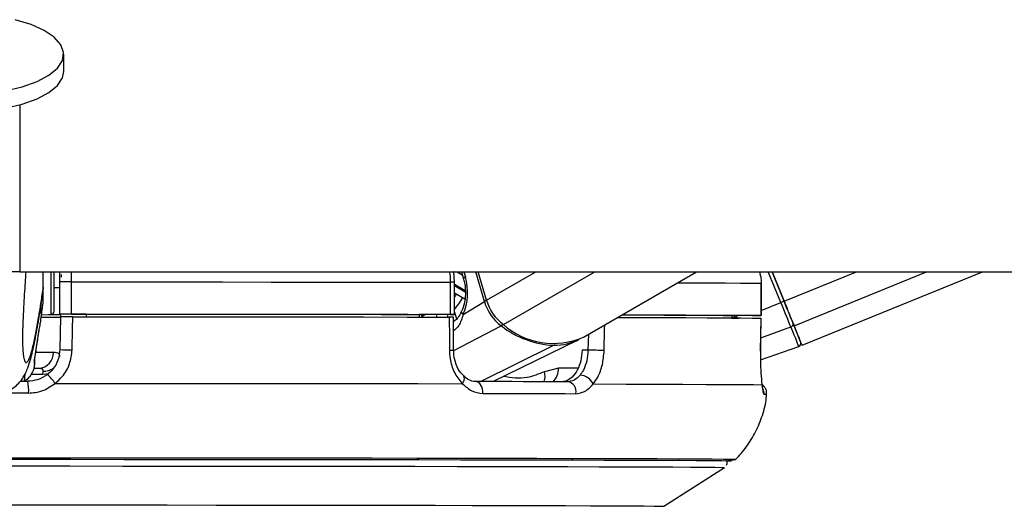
# Model space of a CAD drawing. Header units: millimetres. Extents: x 20 to 26059, y 28 to 17777.
# Tile 86 of 90: x 22570 to 22753, y 6726 to 6816. Entities that reach past the tile are written whole.
import ezdxf

# ---------------------------------------------------------------- set-up
doc = ezdxf.new("R2010")
doc.units = ezdxf.units.MM
doc.header["$LTSCALE"] = 2

msp = doc.modelspace()

# ---------------------------------------------------------------- linework, layer by layer
at = {"color": 7, "linetype": 'Continuous', "lineweight": 25}
for p, q in [((22578.3, 6806.62), (22578.3, 6809.83)), ((22570.12, 6769.33), (25025.24, 6769.33)), ((22574.5, 6766.44), (22574.5, 6769.33)), ((22576.5, 6761.96), (22576.5, 6769.32)), ((22577.5, 6769.33), (22577.5, 6767.43)), ((22651.03, 6767.37), (22650.91, 6769.3)), ((22652.33, 6769.33), (22652.74, 6767.93)), ((22657.01, 6764.03), (22655.48, 6769.33)), ((22675.06, 6757.15), (22696.1, 6769.33)), ((22712.4, 6763.83), (22710.16, 6769.33)), ((22710.16, 6769.33), (22712.4, 6763.82)), ((22715.74, 6755.63), (22749.32, 6769.33)), ((22577.5, 6767.43), (22577.5, 6761.43)), ((22579.77, 6761.43), (22579.77, 6767.43)), ((22650.26, 6767.37), (22650.26, 6761.37)), ((22651.05, 6761.37), (22651.05, 6767.37)), ((22574.5, 6766.43), (22574.42, 6765.63)), ((22574.5, 6766.44), (22574.5, 6766.43)), ((22574.5, 6764.1), (22574.5, 6766.43)), ((22576.5, 6766.39), (22577.5, 6766.39)), ((22651.05, 6765.42), (22652.96, 6764.28)), ((22708.12, 6767.18), (22708.12, 6761.18)), ((22708.14, 6767.18), (22708.12, 6767.18)), ((22708.14, 6761.18), (22708.14, 6767.18)), ((22652.68, 6761.37), (22656.62, 6763.79)), ((22574.02, 6760.34), (22574.41, 6763.15)), ((22574.15, 6761.27), (22575.93, 6761.36)), ((22577.5, 6761.4), (22577.5, 6761.43)), ((22582.5, 6761.4), (22577.5, 6761.4)), ((22577.5, 6761.4), (22577.5, 6761.38)), ((22577.5, 6761.38), (22577.71, 6761.38)), ((22577.5, 6761.36), (22577.5, 6761.38)), ((22577.71, 6760.93), (22577.6, 6754.82)), ((22577.71, 6761.4), (22577.71, 6760.9)), ((22582.5, 6761.42), (22582.5, 6760.93)), ((22650.46, 6761.37), (22644.46, 6761.36)), ((22644.47, 6761.37), (22644.46, 6760.88)), ((22650.89, 6754.73), (22650.88, 6760.87)), ((22702.66, 6761.19), (22702.65, 6760.73)), ((22702.65, 6760.68), (22703.94, 6760.68)), ((22706.14, 6761.18), (22702.66, 6761.18)), ((22708.01, 6754.51), (22708.11, 6760.68)), ((22708.08, 6760.68), (22708.09, 6760.68)), ((22572.92, 6753.22), (22573.7, 6758.58)), ((22573.64, 6758.32), (22573.71, 6758.58)), ((22658.2, 6748.86), (22674.07, 6756.63)), ((22650.89, 6754.73), (22650.89, 6754.74)), ((22675.9, 6754.71), (22674.8, 6754.71)), ((22708, 6752.93), (22715.14, 6755.42)), ((22708, 6754.51), (22708.02, 6754.51)), ((22572.93, 6753.22), (22572.94, 6753.28)), ((22572.69, 6751.36), (22573.69, 6751.36)), ((22574.43, 6750.8), (22574.36, 6750.21)), ((22670.42, 6751.36), (22667.79, 6750.71)), ((22570.38, 6748.93), (22571.6, 6748.93)), ((22652.72, 6749.93), (22652.7, 6749.95)), ((22690.03, 6725.63), (22701.34, 6732.86))]:
    msp.add_line(p, q, dxfattribs=at)
at = {"color": 8, "linetype": 'Continuous', "lineweight": 25}
for p, q in [((22570.11, 6800.4), (22570.12, 6769.33)), ((22575.93, 6769.29), (22575.93, 6761.36)), ((22579.77, 6767.43), (22579.76, 6769.33)), ((22651.53, 6769.33), (22652.5, 6768.76)), ((22652.8, 6769.33), (22653.09, 6768.35)), ((22656.62, 6763.79), (22655.02, 6769.33)), ((22657.01, 6764.03), (22666.17, 6769.33)), ((22660.15, 6759.47), (22677.17, 6769.33)), ((22711.82, 6763.59), (22709.47, 6769.33)), ((22712.4, 6763.83), (22725.89, 6769.33)), ((22714.26, 6759.26), (22738.94, 6769.33)), ((22653.03, 6765.78), (22651.05, 6766.96)), ((22651.05, 6766.76), (22653.05, 6765.57)), ((22708.14, 6762.08), (22711.82, 6763.59)), ((22651.05, 6761.82), (22651.42, 6760.53)), ((22645.01, 6760.98), (22645.04, 6760.88)), ((22645.18, 6760.88), (22645.13, 6761.05)), ((22647.62, 6761.36), (22647.76, 6760.88)), ((22649.89, 6760.87), (22649.75, 6761.37)), ((22705.91, 6761.17), (22705.91, 6761.18)), ((22650.94, 6754.63), (22659.74, 6759.25)), ((22708.05, 6757.03), (22713.67, 6759.05)), ((22675.97, 6757.67), (22675.9, 6754.71)), ((22655.86, 6748.86), (22669.55, 6755.63)), ((22674.04, 6751.36), (22670.42, 6751.36)), ((22570.99, 6748.93), (22571.11, 6750.29)), ((22574.36, 6750.21), (22572.25, 6750.21)), ((22701.34, 6732.86), (22701.34, 6732.86)), ((22702.42, 6734.04), (22702.42, 6734.04)), ((22702.6, 6734.04), (22702.6, 6734.04))]:
    msp.add_line(p, q, dxfattribs=at)
at = {"color": 7, "linetype": 'Continuous', "lineweight": 25, "flags": 128}
for points in [[(22567.42, 6802.99), (22570.59, 6803.75), (22573.34, 6804.73), (22575.56, 6805.91), (22577.15, 6807.24), (22578.07, 6808.67), (22578.28, 6810.15), (22577.76, 6811.61), (22576.55, 6813.01), (22574.67, 6814.28), (22572.22, 6815.38), (22569.27, 6816.27)], [(22541.23, 6804.84), (22542.45, 6803.45), (22544.32, 6802.17), (22546.78, 6801.07), (22549.72, 6800.18), (22553.04, 6799.54), (22556.61, 6799.17), (22560.29, 6799.09), (22563.94, 6799.3), (22567.42, 6799.79), (22570.59, 6800.54), (22573.34, 6801.52), (22575.56, 6802.71), (22577.15, 6804.04), (22578.07, 6805.47), (22578.3, 6806.62)], [(22577.84, 6768.81), (22577.84, 6768.81), (22577.84, 6768.79), (22577.84, 6768.76), (22577.84, 6768.72), (22577.84, 6768.66), (22577.84, 6768.58), (22577.84, 6768.5), (22577.84, 6768.41), (22577.84, 6768.32)], [(22579.77, 6767.43), (22589.27, 6767.43), (22598.66, 6767.42), (22607.88, 6767.42), (22616.9, 6767.41), (22625.68, 6767.4), (22634.19, 6767.4), (22642.4, 6767.39), (22650.26, 6767.37)], [(22713.67, 6759.05), (22713.5, 6759.46), (22713.31, 6759.93), (22713.1, 6760.46), (22712.86, 6761.03), (22712.62, 6761.63), (22712.36, 6762.27), (22712.09, 6762.92), (22711.82, 6763.59)], [(22714.26, 6759.26), (22714.1, 6759.68), (22713.9, 6760.15), (22713.69, 6760.68), (22713.45, 6761.25), (22713.2, 6761.86), (22712.94, 6762.5), (22712.68, 6763.16), (22712.4, 6763.83)], [(22712.4, 6763.82), (22712.65, 6763.23), (22712.89, 6762.64), (22713.12, 6762.07), (22713.34, 6761.52), (22713.55, 6761.01), (22713.74, 6760.54), (22713.92, 6760.11), (22714.07, 6759.74)], [(22575.46, 6761.34), (22577.2, 6761.34), (22577.71, 6761.34)], [(22579.77, 6761.43), (22589.27, 6761.43), (22598.66, 6761.42), (22607.88, 6761.42), (22616.9, 6761.41), (22625.68, 6761.4), (22634.19, 6761.4), (22642.4, 6761.39), (22650.26, 6761.37)], [(22579.87, 6754.76), (22579.94, 6758.76), (22579.98, 6760.93)], [(22579.98, 6760.93), (22589.43, 6760.93), (22598.76, 6760.92), (22607.93, 6760.92), (22616.9, 6760.91), (22625.63, 6760.9), (22634.1, 6760.9), (22642.26, 6760.89), (22650.08, 6760.87)], [(22582.5, 6761.42), (22590.81, 6761.42), (22599.01, 6761.41), (22607.08, 6761.41), (22614.99, 6761.4), (22622.7, 6761.4), (22630.21, 6761.39), (22637.47, 6761.38), (22644.47, 6761.37)], [(22650.08, 6760.87), (22650.09, 6756.88), (22650.1, 6754.7)], [(22650.26, 6761.37), (22650.57, 6761.37), (22650.81, 6761.37), (22650.97, 6761.37), (22651.04, 6761.37), (22651.02, 6761.37), (22650.92, 6761.37), (22650.73, 6761.37), (22650.46, 6761.37)], [(22681.39, 6760.81), (22684.6, 6760.8), (22689.63, 6760.79), (22694.13, 6760.77), (22698.08, 6760.75), (22701.46, 6760.74), (22704.27, 6760.72), (22706.48, 6760.7), (22708.09, 6760.68)], [(22682.22, 6761.29), (22686.09, 6761.28), (22689.99, 6761.26), (22693.46, 6761.25), (22696.47, 6761.23), (22699.01, 6761.22), (22701.08, 6761.2), (22702.66, 6761.19)], [(22682.25, 6761.31), (22684.51, 6761.3), (22689.57, 6761.29), (22694.1, 6761.27), (22698.08, 6761.25), (22701.48, 6761.23), (22704.29, 6761.22), (22706.51, 6761.2), (22708.12, 6761.18)], [(22708.12, 6761.18), (22708.13, 6761.18), (22708.05, 6761.18), (22707.89, 6761.18), (22707.65, 6761.18), (22707.33, 6761.18), (22706.97, 6761.18), (22706.56, 6761.18), (22706.14, 6761.18)], [(22708.09, 6760.68), (22708.03, 6756.68), (22708, 6754.51)], [(22715.14, 6755.42), (22715.12, 6755.48), (22715.05, 6755.66), (22714.93, 6755.95), (22714.76, 6756.35), (22714.56, 6756.87), (22714.3, 6757.49), (22714.01, 6758.22), (22713.67, 6759.05)], [(22714.07, 6759.74), (22714.4, 6758.94), (22714.68, 6758.23), (22714.93, 6757.62), (22715.13, 6757.12), (22715.29, 6756.73), (22715.41, 6756.44), (22715.48, 6756.27), (22715.5, 6756.21)], [(22715.74, 6755.63), (22715.74, 6755.63), (22715.64, 6755.86), (22715.36, 6756.56), (22714.9, 6757.7), (22714.26, 6759.26)], [(22576.68, 6748.53), (22586.96, 6748.53), (22597.11, 6748.52), (22607.08, 6748.52), (22616.82, 6748.51), (22626.28, 6748.5), (22635.42, 6748.49), (22644.2, 6748.48), (22652.56, 6748.47)], [(22656.3, 6746.65), (22656.3, 6747.07), (22656.24, 6747.48), (22656.13, 6747.86), (22655.98, 6748.2), (22655.77, 6748.48), (22655.54, 6748.69), (22655.28, 6748.82), (22655.01, 6748.86)], [(22672.13, 6748.83), (22670.15, 6748.83), (22668.12, 6748.84), (22666.04, 6748.84), (22663.92, 6748.84), (22661.76, 6748.85), (22659.55, 6748.85), (22657.3, 6748.86), (22655.01, 6748.86)], [(22676.86, 6748.42), (22683.03, 6748.41), (22688.61, 6748.39), (22693.57, 6748.37), (22697.88, 6748.35), (22701.52, 6748.33), (22704.48, 6748.31), (22706.74, 6748.29), (22708.29, 6748.27)], [(22656.3, 6746.65), (22658.62, 6746.64), (22660.9, 6746.64), (22663.14, 6746.64), (22665.33, 6746.63), (22667.48, 6746.63), (22669.58, 6746.62), (22671.64, 6746.62), (22673.65, 6746.61)], [(22702.6, 6734.04), (22702.58, 6734.05), (22702.05, 6734.06), (22700.8, 6734.08), (22698.85, 6734.1), (22696.21, 6734.12), (22692.89, 6734.14), (22688.9, 6734.16), (22684.26, 6734.18), (22679.01, 6734.19), (22673.16, 6734.21), (22666.74, 6734.23), (22659.79, 6734.24), (22652.34, 6734.25), (22644.43, 6734.27), (22636.09, 6734.28), (22627.37, 6734.29), (22618.32, 6734.3), (22608.97, 6734.3), (22599.37, 6734.31), (22589.58, 6734.31), (22579.64, 6734.32), (22569.59, 6734.32), (22559.5, 6734.32)], [(22702.42, 6734.04), (22702.4, 6734.05), (22701.87, 6734.06), (22700.62, 6734.08), (22698.68, 6734.1), (22696.04, 6734.12), (22692.72, 6734.14), (22688.73, 6734.16), (22684.11, 6734.18), (22678.86, 6734.19), (22673.01, 6734.21), (22666.61, 6734.23), (22659.66, 6734.24), (22652.22, 6734.25), (22644.32, 6734.27), (22635.99, 6734.28), (22627.29, 6734.29), (22618.24, 6734.3), (22608.91, 6734.3), (22599.32, 6734.31), (22589.54, 6734.31), (22579.61, 6734.32), (22569.58, 6734.32), (22559.5, 6734.32)], [(22703.16, 6734.34), (22702.52, 6734.36), (22701.12, 6734.38), (22699.03, 6734.4), (22696.27, 6734.41), (22692.83, 6734.43), (22688.75, 6734.45), (22684.04, 6734.47), (22678.72, 6734.48), (22672.82, 6734.5), (22666.37, 6734.52), (22659.39, 6734.53), (22651.93, 6734.54), (22644.02, 6734.56), (22635.7, 6734.57), (22627.01, 6734.58), (22617.99, 6734.58), (22608.68, 6734.59), (22599.13, 6734.6), (22589.4, 6734.6), (22579.51, 6734.61), (22569.53, 6734.61), (22561.2, 6734.61)], [(22559.5, 6733.14), (22569.5, 6733.14), (22579.46, 6733.14), (22589.31, 6733.13), (22599.02, 6733.13), (22608.53, 6733.12), (22617.8, 6733.12), (22626.77, 6733.11), (22635.42, 6733.1), (22643.68, 6733.09), (22651.52, 6733.07), (22658.91, 6733.06), (22665.8, 6733.05), (22672.16, 6733.03), (22677.95, 6733.01), (22683.16, 6733), (22687.76, 6732.98), (22691.71, 6732.96), (22695, 6732.94), (22697.62, 6732.92), (22699.55, 6732.91), (22700.79, 6732.89), (22701.32, 6732.87), (22701.34, 6732.86)]]:
    msp.add_lwpolyline(points, dxfattribs=at)
at = {"color": 8, "linetype": 'Continuous', "lineweight": 25, "flags": 128}
for points in [[(22653.09, 6768.35), (22652.93, 6768.24), (22652.81, 6768.13), (22652.75, 6768.04), (22652.73, 6767.95), (22652.74, 6767.93)], [(22692.55, 6767.28), (22694.1, 6767.27), (22698.08, 6767.25), (22701.48, 6767.23), (22704.29, 6767.22), (22706.51, 6767.2), (22708.12, 6767.18)], [(22652.68, 6761.37), (22652.53, 6761.54), (22652.43, 6761.7), (22652.38, 6761.85), (22652.38, 6761.99), (22652.4, 6762.05)], [(22645.13, 6761.05), (22645.07, 6761.22), (22645, 6761.36)], [(22650.84, 6760.01), (22650.86, 6760.02), (22650.98, 6760.11)], [(22678.91, 6754.64), (22679, 6758.64), (22679.02, 6759.44)], [(22572.83, 6752.87), (22572.93, 6753.21), (22572.93, 6753.22)], [(22576.39, 6754.3), (22575.5, 6754.3), (22574.4, 6754.3), (22573.12, 6754.29)], [(22575.43, 6750.31), (22574.97, 6750.23), (22574.36, 6750.21)], [(22652.56, 6748.47), (22652.73, 6748.8), (22652.85, 6749.11), (22652.89, 6749.4), (22652.87, 6749.65), (22652.78, 6749.85), (22652.72, 6749.93)], [(22571.76, 6746.72), (22568.7, 6746.72), (22566.67, 6746.72)], [(22703.3, 6734.33), (22703.22, 6734.34), (22703.16, 6734.34)], [(22559.5, 6725.89), (22569.14, 6725.89), (22578.72, 6725.88), (22588.21, 6725.88), (22597.53, 6725.88), (22606.65, 6725.87), (22615.51, 6725.86), (22624.07, 6725.85), (22632.27, 6725.84), (22640.07, 6725.83), (22647.44, 6725.82), (22654.32, 6725.81), (22660.69, 6725.79), (22666.5, 6725.78), (22671.73, 6725.76), (22676.35, 6725.74), (22680.32, 6725.73), (22683.64, 6725.71), (22686.28, 6725.69), (22688.23, 6725.67), (22689.47, 6725.65), (22690.01, 6725.64), (22690.03, 6725.63)]]:
    msp.add_lwpolyline(points, dxfattribs=at)
at = {"color": 7, "linetype": 'Continuous', "lineweight": 25}
for centre, radius, start, end in [((22579.15, 6465.98), 301.46, 89.8823, 90.3138), ((22569.28, 6764.1), 5.21, 332.1064, 359.9008), ((22664.96, 6766.18), 8.68, 196.0192, 232.9827), ((22665.4, 6766.44), 8.73, 196.0192, 232.9827), ((22745.3, 6681.98), 88.21, 111.899, 112.3088), ((22569.27, 6763.87), 5.2, 333.8172, 353.3567), ((22575.9, 6761.96), 0.6, 273, 360), ((22574.57, 7043.86), 283.01, 269.904, 270.6353), ((22575.87, 6868.64), 107.29, 269.9311, 270.8687), ((22579.15, 6459.98), 301.46, 89.8823, 90.3138), ((22641.32, 6767.49), 7.49, 299.5467, 300.6094), ((22699.89, 6765.37), 5.47, 301.0401, 309.9639), ((22670.33, 6772.85), 17.24, 232.0823, 267.4172), ((22669.44, 6770.07), 14.1, 228.7769, 293.5297), ((22713.53, 6759.59), 0.56, 284.5335, 15.6447), ((22669.69, 6765.71), 10.08, 269.253, 297.1189), ((22580.03, 6799.41), 44.65, 266.8796, 269.7956), ((22666.95, 6306.79), 448.02, 88.4701, 88.8548), ((22714.94, 6755.98), 0.6, 289.2026, 22.2027), ((22573.54, 6754.21), 2.85, 273.0244, 1.9219), ((22564.7, 6747.31), 7.09, 355.2058, 13.2182), ((22570.88, 6744.83), 6.88, 32.5346, 50.688), ((22674.32, 6747.26), 2.79, 24.6211, 87.6809), ((22671.82, 6746.99), 1.87, 348.4047, 80.4099), ((22702.04, 6754.97), 20.68, 269.7113, 273.494)]:
    msp.add_arc(centre, radius, start, end, dxfattribs=at)
at = {"color": 8, "linetype": 'Continuous', "lineweight": 25}
for centre, radius, start, end in [((22650.4, 6704.99), 62.38, 89.4077, 90.1331), ((22642.71, 6770.05), 11.34, 316.4477, 330.7047), ((22641.37, 6770.8), 11.51, 327.2505, 330.8666), ((22657.48, 6762.28), 1.74, 105.0747, 119.7506), ((22643.58, 6760.56), 1.49, 16.0078, 32.1044), ((22659.21, 6760.15), 1.04, 300.3022, 323.8106), ((22650.27, 6759.61), 4.92, 267.9088, 277.147), ((22669.33, 6756.05), 0.474, 298.299, 334.2416), ((22574.6, 6753.93), 3.14, 267.0444, 305.9433), ((22667.13, 6751.23), 3.29, 313.2783, 2.138), ((22664.93, 6749.92), 2.97, 338.6645, 15.5327), ((22706.67, 6746.66), 2.01, 353.8, 25.5022), ((22708.78, 6743.6), 2.85, 82.1856, 92.3295)]:
    msp.add_arc(centre, radius, start, end, dxfattribs=at)
at = {"color": 7, "linetype": 'Continuous', "lineweight": 25}
msp.add_ellipse((22648.53, 6765.55), major_axis=(-0.18, 7.38), ratio=0.672592, start_param=4.094691, end_param=5.085357, dxfattribs=at)
for points, knots in [([(22570.12, 6769.33), (22567.86, 6769.33), (22564.79, 6769.33), (22560.02, 6769.33), (22556.01, 6769.33), (22552.05, 6769.33), (22549.72, 6769.33), (22548.88, 6769.33)], [0, 0, 0, 0, 0.326157, 0.444744, 0.656946, 0.875944, 1, 1, 1, 1]), ([(22571.25, 6769.33), (22571.2, 6768.66), (22571.1, 6767.31), (22570.96, 6765.11), (22570.84, 6763.02), (22570.75, 6761.09), (22570.69, 6759.66), (22570.65, 6758.51), (22570.63, 6757.76), (22570.63, 6757.11), (22570.63, 6756.61), (22570.63, 6756.12), (22570.64, 6755.66), (22570.67, 6755.11), (22570.69, 6754.81), (22570.71, 6754.63)], [0, 0, 0, 0, 0.149424, 0.304577, 0.461031, 0.562527, 0.665704, 0.713109, 0.761439, 0.792951, 0.825533, 0.852322, 0.89205, 0.932754, 1, 1, 1, 1]), ([(22707.8, 6769.33), (22707.93, 6768.9), (22708.13, 6768.2), (22708.12, 6767.47), (22708.12, 6767.18)], [0, 0, 0, 0, 0.610027, 1, 1, 1, 1]), ([(22652.74, 6767.93), (22652.81, 6767.64), (22653.04, 6766.75), (22653.14, 6765.14), (22652.92, 6763.39), (22652.56, 6762.46), (22652.4, 6762.05)], [0, 0, 0, 0, 0.153784, 0.459117, 0.76533, 1, 1, 1, 1]), ([(22567.66, 6747.05), (22567.93, 6747.15), (22568.66, 6747.43), (22569.56, 6748.16), (22570.33, 6748.99), (22570.84, 6749.76), (22571.27, 6750.56), (22571.72, 6751.64), (22572.26, 6753.39), (22572.88, 6756.07), (22573.58, 6759.9), (22574.1, 6763.15), (22574.38, 6765.19), (22574.44, 6765.62)], [0, 0, 0, 0, 0.018012, 0.049692, 0.081682, 0.116863, 0.160453, 0.227986, 0.334842, 0.537218, 0.7409, 0.944324, 1, 1, 1, 1]), ([(22652.4, 6762.06), (22652.37, 6761.99), (22652.15, 6761.49), (22651.7, 6760.76), (22651.25, 6760.21), (22650.91, 6760.11), (22650.83, 6760.09)], [0, 0, 0, 0, 0.068713, 0.462957, 0.877906, 1, 1, 1, 1]), ([(22573.98, 6760.35), (22573.94, 6760), (22573.82, 6759.1), (22573.71, 6758.61), (22573.64, 6758.32)], [0, 0, 0, 0, 0.382183, 1, 1, 1, 1]), ([(22579.98, 6760.93), (22579.75, 6760.93), (22579.3, 6760.93), (22578.66, 6760.93), (22578.14, 6760.93), (22577.78, 6760.93), (22577.73, 6760.93), (22577.71, 6760.93)], [0, 0, 0, 0, 0.197556, 0.39511, 0.592696, 0.790302, 1, 1, 1, 1]), ([(22650.85, 6760.87), (22650.85, 6760.87), (22650.85, 6760.87), (22650.6, 6760.87), (22650.26, 6760.87), (22650.08, 6760.87)], [0, 0, 0, 0, 0.246344, 0.611984, 1, 1, 1, 1]), ([(22652.68, 6761.37), (22652.44, 6760.62), (22652.01, 6759.29), (22651.18, 6758.57), (22650.81, 6758.25)], [0, 0, 0, 0, 0.566074, 1, 1, 1, 1]), ([(22573.64, 6758.32), (22573.51, 6757.42), (22573.24, 6755.61), (22572.97, 6753.79), (22572.83, 6752.87)], [0, 0, 0, 0, 0.4932571, 1, 1, 1, 1]), ([(22577.6, 6754.82), (22577.52, 6754.16), (22577.36, 6752.82), (22576.43, 6751.21), (22575.58, 6750.46), (22575.23, 6750.15)], [0, 0, 0, 0, 0.370015, 0.740315, 1, 1, 1, 1]), ([(22576.68, 6748.53), (22577.15, 6748.94), (22578.29, 6749.94), (22579.55, 6752.09), (22579.76, 6753.87), (22579.87, 6754.76)], [0, 0, 0, 0, 0.260354, 0.63069, 1, 1, 1, 1]), ([(22650.1, 6754.7), (22650.12, 6754.17), (22650.19, 6752.74), (22650.92, 6750.54), (22651.91, 6749.11), (22652.52, 6748.51), (22652.56, 6748.47)], [0, 0, 0, 0, 0.220493, 0.593656, 0.970348, 1, 1, 1, 1]), ([(22652.74, 6749.99), (22652.56, 6750.15), (22652.01, 6750.63), (22651.34, 6751.98), (22650.89, 6753.49), (22650.93, 6754.44), (22650.94, 6754.74)], [0, 0, 0, 0, 0.16654, 0.508369, 0.844364, 1, 1, 1, 1]), ([(22674.8, 6754.71), (22674.75, 6754.04), (22674.64, 6752.7), (22673.96, 6750.93), (22672.98, 6749.6), (22671.91, 6748.92), (22671.2, 6748.85), (22670.93, 6748.83)], [0, 0, 0, 0, 0.215288, 0.430555, 0.64649, 0.863795, 1, 1, 1, 1]), ([(22675.9, 6754.71), (22675.85, 6754.05), (22675.73, 6752.71), (22675.17, 6751.1), (22674.65, 6750.36), (22674.43, 6750.05)], [0, 0, 0, 0, 0.3700151, 0.740315, 1, 1, 1, 1]), ([(22676.86, 6748.42), (22677.16, 6748.83), (22677.88, 6749.82), (22678.68, 6751.97), (22678.83, 6753.75), (22678.91, 6754.64)], [0, 0, 0, 0, 0.260354, 0.63069, 1, 1, 1, 1]), ([(22708, 6754.51), (22707.99, 6753.97), (22707.98, 6752.54), (22708.07, 6750.34), (22708.21, 6748.91), (22708.29, 6748.32), (22708.29, 6748.27)], [0, 0, 0, 0, 0.220493, 0.593656, 0.970348, 1, 1, 1, 1]), ([(22572.88, 6752.13), (22572.88, 6752.17), (22572.9, 6752.27), (22572.9, 6752.41), (22572.9, 6752.59), (22572.88, 6752.77), (22572.93, 6753.1), (22572.95, 6753.28)], [0, 0, 0, 0, 0.043254, 0.111064, 0.270107, 0.619878, 1, 1, 1, 1]), ([(22577.58, 6753.54), (22577.55, 6753.74), (22577.48, 6754.2), (22576.79, 6754.26), (22576.39, 6754.3)], [0, 0, 0, 0, 0.416459, 1, 1, 1, 1]), ([(22572.88, 6752.18), (22572.84, 6751.91), (22572.76, 6751.32), (22572.4, 6750.42), (22571.81, 6749.55), (22571.26, 6749.1), (22570.99, 6748.89)], [0, 0, 0, 0, 0.209596, 0.458257, 0.738167, 1, 1, 1, 1]), ([(22573.69, 6751.36), (22573.91, 6751.34), (22574.19, 6751.31), (22574.42, 6751.11), (22574.43, 6750.94), (22574.43, 6750.8)], [0, 0, 0, 0, 0.477795, 0.583752, 1, 1, 1, 1]), ([(22571.47, 6749.2), (22571.65, 6749.4), (22571.98, 6749.77), (22572.29, 6750.2), (22572.37, 6750.44), (22572.38, 6750.46)], [0, 0, 0, 0, 0.519862, 0.95987, 1, 1, 1, 1]), ([(22575.23, 6750.15), (22574.66, 6749.79), (22573.54, 6749.08), (22572.23, 6748.98), (22571.6, 6748.93)], [0, 0, 0, 0, 0.5194166, 1, 1, 1, 1]), ([(22655.02, 6748.87), (22654.96, 6748.87), (22654.53, 6748.85), (22653.78, 6749.06), (22653.06, 6749.65), (22652.72, 6749.93)], [0, 0, 0, 0, 0.073114, 0.565675, 1, 1, 1, 1]), ([(22674.43, 6750.05), (22674.07, 6749.68), (22673.37, 6748.98), (22672.53, 6748.88), (22672.13, 6748.83)], [0, 0, 0, 0, 0.5194166, 1, 1, 1, 1]), ([(22571.76, 6746.72), (22572.62, 6746.79), (22574.41, 6746.96), (22575.9, 6747.99), (22576.68, 6748.53)], [0, 0, 0, 0, 0.475859, 1, 1, 1, 1]), ([(22652.56, 6748.47), (22653.11, 6747.96), (22654.23, 6746.92), (22655.6, 6746.74), (22656.3, 6746.65)], [0, 0, 0, 0, 0.485349, 1, 1, 1, 1]), ([(22673.65, 6746.61), (22674.21, 6746.69), (22675.38, 6746.85), (22676.35, 6747.88), (22676.86, 6748.42)], [0, 0, 0, 0, 0.475859, 1, 1, 1, 1]), ([(22708.45, 6747.47), (22708.45, 6747.47), (22708.45, 6747.47), (22708.39, 6747.79), (22708.34, 6748.23), (22708.27, 6748.7), (22708.25, 6748.81)], [0, 0, 0, 0, 0.116826, 0.417151, 0.865577, 1, 1, 1, 1]), ([(22709.15, 6746.43), (22709.16, 6746.63), (22709.18, 6747.06), (22708.94, 6747.63), (22708.62, 6748.06), (22708.38, 6748.23), (22708.28, 6748.3)], [0, 0, 0, 0, 0.274374, 0.575135, 0.820749, 1, 1, 1, 1]), ([(22708.29, 6748.27), (22708.35, 6747.77), (22708.47, 6746.72), (22708.59, 6746.54), (22708.66, 6746.45)], [0, 0, 0, 0, 0.485349, 1, 1, 1, 1]), ([(22703.15, 6734.2), (22703.22, 6734.26), (22704.08, 6734.99), (22705.47, 6736.75), (22707.21, 6739.48), (22708.41, 6742.56), (22709.07, 6744.91), (22709.11, 6746.22), (22709.12, 6746.41)], [0, 0, 0, 0, 0.019434, 0.244824, 0.478688, 0.717422, 0.9588, 1, 1, 1, 1]), ([(22701.7, 6733.27), (22701.7, 6733.27), (22701.77, 6733.36), (22701.82, 6733.64), (22701.79, 6733.98), (22701.69, 6734.15), (22701.65, 6734.21)], [0, 0, 0, 0, 0.002438, 0.377603, 0.792402, 1, 1, 1, 1])]:
    msp.add_open_spline(points, degree=3, knots=knots, dxfattribs=at)
at = {"color": 8, "linetype": 'Continuous', "lineweight": 25}
for points, knots in [([(22650.07, 6769.33), (22650.14, 6768.97), (22650.27, 6768.32), (22650.26, 6767.66), (22650.26, 6767.37)], [0, 0, 0, 0, 0.570946, 1, 1, 1, 1]), ([(22651.01, 6769.33), (22650.98, 6769.33), (22650.95, 6769.33), (22650.92, 6769.3), (22650.91, 6769.3)], [0, 0, 0, 0, 0.814996, 1, 1, 1, 1]), ([(22570.71, 6754.63), (22570.71, 6754.54), (22570.74, 6754.14), (22570.8, 6753.7), (22570.88, 6753.22), (22570.98, 6752.86), (22571.08, 6752.6), (22571.2, 6752.45), (22571.33, 6752.4), (22571.49, 6752.46), (22571.7, 6752.72), (22571.98, 6753.34), (22572.31, 6754.34), (22572.63, 6755.61), (22572.93, 6756.94), (22573.18, 6758.23), (22573.44, 6759.64), (22573.75, 6761.42), (22574.1, 6763.64), (22574.36, 6765.51), (22574.5, 6766.44)], [0, 0, 0, 0, 0.008276, 0.035399, 0.061841, 0.088453, 0.122081, 0.155835, 0.189869, 0.223965, 0.289303, 0.354867, 0.44715, 0.539721, 0.604757, 0.669857, 0.735129, 0.800451, 0.900148, 1, 1, 1, 1]), ([(22645.7, 6761.36), (22645.59, 6761.3), (22645.37, 6761.19), (22645.21, 6761.09), (22645.13, 6761.05)], [0, 0, 0, 0, 0.546981, 1, 1, 1, 1]), ([(22703.29, 6760.72), (22703.32, 6760.74), (22703.52, 6760.84), (22703.66, 6761.02), (22703.77, 6761.18)], [0, 0, 0, 0, 0.166473, 1, 1, 1, 1]), ([(22572.83, 6752.87), (22572.81, 6752.53), (22572.79, 6752.01), (22572.86, 6752.1), (22572.88, 6752.13)], [0, 0, 0, 0, 0.640699, 1, 1, 1, 1]), ([(22667.79, 6750.71), (22666.72, 6750.26), (22664.22, 6749.18), (22661.62, 6749.58), (22660.13, 6749.8)], [0, 0, 0, 0, 0.425689, 1, 1, 1, 1])]:
    msp.add_open_spline(points, degree=3, knots=knots, dxfattribs=at)

doc.saveas('drawing.dxf')
